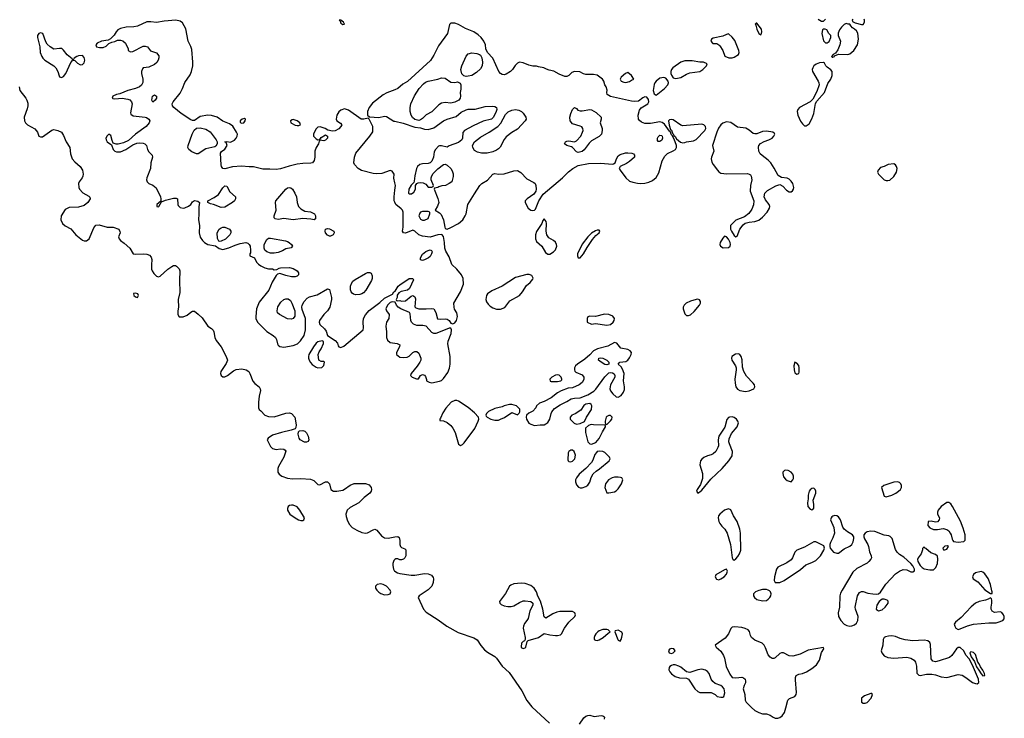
# Model space of a CAD drawing. Header units: inches. Extents: x 2221774 to 2440637, y 201306 to 357559.
# Tile 38 of 245: x 2286050 to 2296414, y 222639 to 229996. Entities that reach past the tile are written whole.
import ezdxf

# ---------------------------------------------------------------- set-up
doc = ezdxf.new("R2010")
doc.units = ezdxf.units.IN
doc.header["$MEASUREMENT"] = 0
doc.layers.add('C2282', color=7, linetype='Continuous')
doc.layers.add('C2292', color=7, linetype='Continuous')

msp = doc.modelspace()

# ---------------------------------------------------------------- linework, layer by layer
at = {"layer": 'C2282', "color": 5}
for points, elevation in [([(2290000, 228278), (2289989, 228329), (2289992, 228370), (2289970, 228402), (2289950, 228409), (2289862, 228378), (2289810, 228374), (2289770, 228378), (2289648, 228408), (2289612, 228430), (2289573, 228470), (2289567, 228490), (2289575, 228550), (2289590, 228590), (2289737, 228770), (2289766, 228814), (2289769, 228831), (2289766, 228870), (2289730, 228948), (2289718, 228958), (2289671, 228949), (2289646, 228950), (2289510, 229044), (2289470, 229058), (2289430, 229043), (2289410, 229025), (2289388, 228990), (2289383, 228950), (2289390, 228932), (2289426, 228906), (2289442, 228890), (2289431, 228870), (2289410, 228846), (2289370, 228824), (2289343, 228823), (2289294, 228834), (2289266, 228850), (2289213, 228867), (2289190, 228866), (2289170, 228846), (2289158, 228822), (2289142, 228790), (2289142, 228770), (2289170, 228742), (2289190, 228732), (2289210, 228734), (2289223, 228757), (2289270, 228782), (2289291, 228771), (2289291, 228750), (2289270, 228726), (2289250, 228722), (2289210, 228726), (2289202, 228718), (2289196, 228690), (2289171, 228650), (2289156, 228610), (2289158, 228550), (2289150, 228515), (2289131, 228490), (2289116, 228484), (2289030, 228482), (2288970, 228473), (2288885, 228455), (2288795, 228425), (2288750, 228417), (2288682, 228422), (2288610, 228421), (2288510, 228447), (2288467, 228447), (2288385, 228455), (2288290, 228446), (2288210, 228427), (2288190, 228430), (2288174, 228450), (2288170, 228468), (2288164, 228590), (2288173, 228607), (2288210, 228631), (2288235, 228670), (2288222, 228702), (2288208, 228710), (2288230, 228714), (2288270, 228705), (2288310, 228727), (2288329, 228750), (2288338, 228770), (2288341, 228790), (2288333, 228813), (2288294, 228874), (2288260, 228900), (2288189, 228929), (2288130, 228970), (2288070, 228988), (2288030, 228990), (2287950, 228976), (2287890, 228935), (2287870, 228934), (2287850, 228941), (2287750, 229010), (2287672, 229070), (2287657, 229090), (2287656, 229110), (2287665, 229130), (2287738, 229222), (2287764, 229270), (2287790, 229333), (2287845, 229415), (2287860, 229450), (2287874, 229510), (2287874, 229550), (2287862, 229682), (2287853, 229713), (2287823, 229770), (2287800, 229900), (2287762, 229962), (2287740, 229980), (2287692, 229992), (2287570, 229982), (2287490, 229965), (2287430, 229975), (2287390, 229972), (2287290, 229927), (2287250, 229920), (2287170, 229918), (2287110, 229903), (2287084, 229890), (2287066, 229870), (2287046, 229834), (2287005, 229795), (2286980, 229780), (2286910, 229769), (2286867, 229750), (2286851, 229730), (2286858, 229710), (2286890, 229702), (2286930, 229704), (2286962, 229718), (2286990, 229745), (2287020, 229760), (2287050, 229765), (2287081, 229779), (2287110, 229781), (2287134, 229774), (2287163, 229750), (2287192, 229688), (2287192, 229672), (2287218, 229658), (2287240, 229660), (2287350, 229717), (2287370, 229717), (2287396, 229710), (2287428, 229668), (2287490, 229647), (2287515, 229615), (2287514, 229594), (2287506, 229570), (2287493, 229547), (2287470, 229524), (2287410, 229496), (2287354, 229490), (2287351, 229489), (2287342, 229478), (2287331, 229450), (2287331, 229430), (2287346, 229370), (2287345, 229335), (2287333, 229307), (2287311, 229290), (2287270, 229270), (2287189, 229251), (2287103, 229217), (2287070, 229209), (2287032, 229190), (2287025, 229170), (2287030, 229165), (2287050, 229161), (2287130, 229168), (2287190, 229159), (2287210, 229151), (2287227, 229130), (2287233, 229110), (2287215, 229015), (2287220, 229000), (2287245, 228985), (2287370, 228971), (2287385, 228965), (2287411, 228950), (2287419, 228930), (2287413, 228910), (2287382, 228870), (2287268, 228792), (2287197, 228723), (2287142, 228698), (2287086, 228686), (2287066, 228686), (2287035, 228695), (2287023, 228723), (2287010, 228778), (2286990, 228789), (2286970, 228774), (2286956, 228750), (2286959, 228730), (2286970, 228711), (2287017, 228677), (2287035, 228630), (2287050, 228611), (2287070, 228603), (2287110, 228606), (2287169, 228630), (2287240, 228680), (2287283, 228697), (2287310, 228700), (2287350, 228696), (2287368, 228688), (2287386, 228670), (2287395, 228630), (2287410, 228606), (2287445, 228570), (2287447, 228550), (2287431, 228490), (2287428, 228430), (2287387, 228330), (2287386, 228310), (2287391, 228290), (2287411, 228271), (2287450, 228253), (2287485, 228225), (2287531, 228130), (2287536, 228110), (2287534, 228086), (2287492, 228050), (2287494, 228030), (2287510, 228026), (2287515, 228030), (2287542, 228078), (2287585, 228095), (2287670, 228115), (2287696, 228116), (2287711, 228111), (2287714, 228050), (2287719, 228039), (2287740, 228020), (2287770, 228011), (2287790, 228014), (2287827, 228033), (2287850, 228050), (2287870, 228078), (2287890, 228091), (2287925, 228085), (2287942, 228070), (2287935, 228025), (2287937, 227950), (2287932, 227890), (2287944, 227830), (2287939, 227750), (2287950, 227707), (2287973, 227670), (2287994, 227650), (2288030, 227630), (2288110, 227616), (2288150, 227586), (2288190, 227577), (2288250, 227593), (2288317, 227623), (2288370, 227640), (2288432, 227650), (2288450, 227644), (2288467, 227630), (2288475, 227610), (2288481, 227570), (2288478, 227542), (2288472, 227530), (2288474, 227510), (2288522, 227490), (2288544, 227444), (2288563, 227423), (2288590, 227403), (2288630, 227383), (2288670, 227371), (2288711, 227371), (2288730, 227362), (2288756, 227364), (2288780, 227380), (2288796, 227384), (2288890, 227386), (2288930, 227375), (2288971, 227350), (2288985, 227330), (2288985, 227310), (2288970, 227295), (2288951, 227289), (2288910, 227289), (2288850, 227301), (2288790, 227322), (2288765, 227315), (2288750, 227302), (2288707, 227233), (2288672, 227148), (2288570, 227021), (2288542, 226950), (2288534, 226870), (2288536, 226850), (2288552, 226812), (2288650, 226711), (2288719, 226670), (2288742, 226650), (2288753, 226630), (2288764, 226584), (2288771, 226570), (2288790, 226554), (2288830, 226549), (2288930, 226566), (2288976, 226584), (2289007, 226613), (2289044, 226670), (2289058, 226730), (2289057, 226850), (2289024, 226944), (2289021, 226970), (2289025, 226990), (2289046, 227030), (2289077, 227063), (2289102, 227078), (2289181, 227099), (2289290, 227162), (2289310, 227154), (2289331, 227070), (2289331, 227050), (2289313, 226970), (2289290, 226929), (2289251, 226890), (2289205, 226830), (2289201, 226810), (2289210, 226785), (2289259, 226739), (2289276, 226716), (2289291, 226671), (2289370, 226619), (2289394, 226590), (2289402, 226562), (2289410, 226552), (2289430, 226545), (2289461, 226559), (2289664, 226730), (2289670, 226750), (2289665, 226810), (2289669, 226850), (2289690, 226888), (2289730, 226934), (2289842, 227018), (2289890, 227063), (2289975, 227105), (2289989, 227130), (2290000, 227137)], 40), ([(2286043, 229290), (2286051, 229250), (2286113, 229170), (2286125, 229150), (2286137, 229117), (2286137, 229090), (2286130, 229058), (2286098, 228970), (2286099, 228930), (2286110, 228910), (2286131, 228890), (2286210, 228848), (2286237, 228810), (2286250, 228771), (2286270, 228762), (2286290, 228764), (2286390, 228833), (2286410, 228839), (2286451, 228831), (2286490, 228811), (2286510, 228778), (2286538, 228710), (2286577, 228650), (2286585, 228585), (2286602, 228530), (2286630, 228498), (2286688, 228450), (2286710, 228410), (2286718, 228370), (2286716, 228350), (2286707, 228330), (2286675, 228290), (2286668, 228272), (2286671, 228230), (2286679, 228210), (2286713, 228173), (2286779, 228139), (2286787, 228127), (2286791, 228110), (2286767, 228070), (2286730, 228041), (2286670, 228022), (2286570, 228018), (2286530, 227996), (2286486, 227930), (2286484, 227890), (2286501, 227850), (2286530, 227827), (2286590, 227795), (2286641, 227730), (2286710, 227676), (2286730, 227668), (2286752, 227668), (2286783, 227690), (2286830, 227805), (2286850, 227831), (2286885, 227835), (2286970, 227813), (2287033, 227813), (2287092, 227790), (2287105, 227765), (2287106, 227750), (2287091, 227710), (2287096, 227690), (2287111, 227670), (2287150, 227643), (2287211, 227590), (2287245, 227530), (2287270, 227526), (2287348, 227532), (2287387, 227527), (2287415, 227515), (2287435, 227495), (2287441, 227470), (2287436, 227416), (2287437, 227370), (2287443, 227350), (2287462, 227322), (2287490, 227296), (2287510, 227290), (2287530, 227295), (2287610, 227368), (2287650, 227397), (2287670, 227407), (2287690, 227406), (2287700, 227400), (2287730, 227371), (2287737, 227350), (2287732, 227250), (2287737, 227123), (2287719, 227050), (2287723, 226970), (2287714, 226930), (2287713, 226890), (2287730, 226868), (2287770, 226866), (2287814, 226886), (2287850, 226916), (2287870, 226926), (2287890, 226925), (2287930, 226896), (2287970, 226856), (2288029, 226769), (2288070, 226743), (2288086, 226726), (2288093, 226710), (2288104, 226650), (2288118, 226618), (2288172, 226550), (2288223, 226450), (2288236, 226410), (2288224, 226376), (2288168, 226290), (2288165, 226270), (2288171, 226250), (2288190, 226234), (2288210, 226234), (2288239, 226250), (2288301, 226299), (2288328, 226312), (2288390, 226319), (2288435, 226310), (2288461, 226290), (2288472, 226272), (2288504, 226190), (2288526, 226166), (2288571, 226130), (2288582, 226110), (2288585, 226090), (2288570, 226030), (2288563, 225970), (2288563, 225910), (2288571, 225891), (2288590, 225876), (2288630, 225831), (2288670, 225816), (2288730, 225814), (2288850, 225853), (2288890, 225856), (2288910, 225850), (2288947, 225810), (2288959, 225730), (2288957, 225703), (2288951, 225689), (2288906, 225674), (2288805, 225650), (2288710, 225620), (2288666, 225590), (2288655, 225570), (2288690, 225501), (2288710, 225481), (2288750, 225471), (2288797, 225477), (2288830, 225474), (2288844, 225464), (2288850, 225452), (2288829, 225390), (2288774, 225290), (2288767, 225270), (2288768, 225230), (2288782, 225210), (2288810, 225189), (2288870, 225168), (2288922, 225162), (2289010, 225164), (2289110, 225158), (2289145, 225145), (2289190, 225101), (2289210, 225099), (2289270, 225131), (2289290, 225131), (2289310, 225110), (2289325, 225050), (2289352, 225032), (2289390, 225030), (2289450, 225043), (2289470, 225052), (2289530, 225093), (2289570, 225112), (2289690, 225112), (2289730, 225097), (2289751, 225070), (2289753, 225050), (2289748, 225030), (2289735, 225010), (2289676, 224964), (2289619, 224910), (2289530, 224860), (2289496, 224830), (2289484, 224790), (2289486, 224766), (2289500, 224720), (2289521, 224681), (2289550, 224650), (2289599, 224619), (2289650, 224596), (2289690, 224590), (2289710, 224592), (2289770, 224625), (2289790, 224631), (2289810, 224622), (2289860, 224560), (2289890, 224541), (2289930, 224537), (2290000, 224549)], 20), ([(2290000, 229259), (2289915, 229225), (2289876, 229204), (2289762, 229118), (2289727, 229070), (2289711, 229030), (2289712, 228992), (2289732, 228972), (2289830, 228967), (2289890, 228979), (2289910, 228976), (2289990, 228928), (2290000, 228926)], 40), ([(2290000, 228074), (2289993, 228090), (2289992, 228132), (2290000, 228200)], 40), ([(2290000, 227022), (2289970, 227026), (2289950, 227018), (2289922, 226990), (2289905, 226950), (2289912, 226930), (2289938, 226890), (2289936, 226850), (2289911, 226810), (2289904, 226770), (2289911, 226710), (2289911, 226650), (2289920, 226620), (2289950, 226597), (2290000, 226589)], 40), ([(2290000, 224310), (2289990, 224302), (2289979, 224270), (2289979, 224250), (2289986, 224210), (2289997, 224190), (2290000, 224188)], 20)]:
    msp.add_lwpolyline(points, dxfattribs=dict(at, elevation=elevation))
for points, elevation in [([(2289430, 229992), (2289414, 229990), (2289424, 229984), (2289430, 229958), (2289450, 229944), (2289468, 229950), (2289457, 229970)], 40), ([(2286270, 229857), (2286252, 229850), (2286236, 229830), (2286236, 229810), (2286261, 229710), (2286266, 229650), (2286282, 229610), (2286293, 229590), (2286313, 229570), (2286409, 229509), (2286430, 229490), (2286453, 229450), (2286464, 229404), (2286470, 229396), (2286490, 229387), (2286510, 229397), (2286537, 229430), (2286590, 229545), (2286609, 229570), (2286603, 229583), (2286550, 229627), (2286510, 229676), (2286492, 229692), (2286470, 229694), (2286410, 229687), (2286370, 229710), (2286340, 229740), (2286324, 229764), (2286292, 229852)], 40), ([(2286710, 229619), (2286670, 229617), (2286651, 229610), (2286622, 229590), (2286614, 229570), (2286630, 229566), (2286659, 229539), (2286683, 229523), (2286690, 229521), (2286710, 229525), (2286730, 229541), (2286736, 229570), (2286730, 229599)], 40), ([(2287450, 229129), (2287442, 229150), (2287449, 229190), (2287470, 229205), (2287490, 229192), (2287491, 229170), (2287476, 229150)], 40), ([(2288416, 228956), (2288392, 228950), (2288371, 228930), (2288372, 228912), (2288390, 228907), (2288410, 228911), (2288424, 228930), (2288428, 228950)], 40), ([(2287910, 228585), (2287863, 228603), (2287829, 228629), (2287820, 228650), (2287822, 228670), (2287864, 228790), (2287886, 228834), (2287910, 228853), (2287950, 228856), (2288010, 228844), (2288054, 228814), (2288119, 228730), (2288127, 228710), (2288127, 228690), (2288114, 228666), (2288103, 228657), (2288010, 228635), (2287930, 228585)], 40), ([(2288930, 228944), (2288918, 228942), (2288902, 228930), (2288905, 228910), (2288910, 228906), (2288950, 228887), (2288970, 228881), (2288990, 228882), (2289006, 228890), (2288998, 228910), (2288972, 228932)], 40), ([(2288170, 228020), (2288090, 228049), (2288057, 228057), (2288029, 228070), (2288029, 228090), (2288097, 228123), (2288143, 228157), (2288190, 228227), (2288210, 228247), (2288230, 228243), (2288263, 228183), (2288322, 228130), (2288322, 228110), (2288311, 228090), (2288290, 228070), (2288210, 228022)], 40), ([(2289150, 227889), (2289116, 227896), (2289030, 227901), (2288930, 227890), (2288830, 227902), (2288770, 227893), (2288738, 227898), (2288729, 227910), (2288729, 227929), (2288750, 227990), (2288742, 228070), (2288747, 228090), (2288850, 228213), (2288870, 228227), (2288890, 228230), (2288904, 228224), (2288921, 228210), (2288946, 228170), (2288962, 228130), (2288971, 228070), (2288985, 228030), (2289010, 228006), (2289050, 227981), (2289110, 227971), (2289152, 227950), (2289165, 227930), (2289165, 227910), (2289162, 227898)], 40), ([(2288150, 227662), (2288145, 227665), (2288132, 227692), (2288130, 227750), (2288148, 227790), (2288170, 227806), (2288190, 227810), (2288210, 227810), (2288258, 227790), (2288271, 227770), (2288271, 227750), (2288261, 227730), (2288215, 227685), (2288170, 227665)], 40), ([(2289310, 227716), (2289290, 227727), (2289269, 227751), (2289264, 227770), (2289269, 227791), (2289290, 227797), (2289310, 227794), (2289358, 227770), (2289361, 227750), (2289350, 227729), (2289323, 227717)], 40), ([(2288730, 227536), (2288690, 227538), (2288653, 227553), (2288630, 227570), (2288622, 227590), (2288624, 227630), (2288650, 227681), (2288670, 227694), (2288690, 227697), (2288848, 227668), (2288870, 227661), (2288886, 227650), (2288911, 227630), (2288922, 227610), (2288906, 227594), (2288850, 227583), (2288817, 227563), (2288770, 227545)], 40), ([(2289590, 227099), (2289565, 227105), (2289550, 227116), (2289538, 227130), (2289531, 227150), (2289533, 227190), (2289541, 227219), (2289557, 227243), (2289580, 227260), (2289690, 227325), (2289710, 227334), (2289735, 227335), (2289750, 227327), (2289759, 227299), (2289760, 227270), (2289753, 227250), (2289692, 227148), (2289670, 227121), (2289650, 227108), (2289630, 227102)], 40), ([(2287270, 227117), (2287248, 227112), (2287252, 227090), (2287270, 227078), (2287290, 227072), (2287302, 227090), (2287294, 227110)], 20), ([(2288910, 226841), (2288870, 226846), (2288785, 226890), (2288765, 226910), (2288760, 226930), (2288768, 226972), (2288798, 227022), (2288830, 227050), (2288850, 227058), (2288876, 227056), (2288899, 227039), (2288916, 227010), (2288947, 226930), (2288945, 226875), (2288930, 226849)], 40), ([(2289235, 226615), (2289190, 226604), (2289170, 226589), (2289141, 226550), (2289095, 226470), (2289091, 226450), (2289091, 226430), (2289097, 226410), (2289110, 226386), (2289130, 226366), (2289170, 226338), (2289190, 226331), (2289230, 226332), (2289250, 226354), (2289258, 226390), (2289250, 226395), (2289222, 226398), (2289198, 226410), (2289193, 226470), (2289201, 226499), (2289224, 226530), (2289247, 226587), (2289247, 226607)], 40), ([(2289070, 225547), (2289048, 225548), (2289003, 225570), (2288992, 225590), (2288983, 225630), (2288985, 225655), (2288994, 225666), (2289030, 225671), (2289050, 225664), (2289070, 225647), (2289088, 225610), (2289093, 225570), (2289085, 225555)], 20), ([(2288910, 224885), (2288890, 224881), (2288875, 224870), (2288868, 224850), (2288870, 224830), (2288895, 224790), (2288949, 224749), (2288986, 224730), (2289010, 224723), (2289030, 224724), (2289042, 224730), (2289049, 224750), (2289000, 224830), (2288970, 224865), (2288930, 224883)], 20), ([(2289850, 224054), (2289813, 224047), (2289795, 224030), (2289796, 224010), (2289808, 223990), (2289830, 223966), (2289850, 223953), (2289890, 223940), (2289930, 223942), (2289949, 223950), (2289956, 223970), (2289949, 223990), (2289910, 224032), (2289875, 224050)], 20)]:
    msp.add_lwpolyline(points, close=True, dxfattribs=dict(at, elevation=elevation))
at = {"layer": 'C2292', "color": 5}
for points, elevation in [([(2294454, 230000), (2294490, 229982), (2294510, 229982), (2294530, 229998), (2294531, 230000)], 40), ([(2294819, 230000), (2294814, 229990), (2294818, 229978), (2294844, 229964), (2294910, 229945), (2294930, 229946), (2294941, 229970), (2294943, 229990), (2294940, 230000)], 40), ([(2290000, 228926), (2290087, 228907), (2290210, 228864), (2290270, 228856), (2290310, 228843), (2290350, 228841), (2290410, 228859), (2290510, 228931), (2290550, 228948), (2290643, 228977), (2290698, 229022), (2290750, 229048), (2290770, 229053), (2290845, 229055), (2290950, 229081), (2291030, 229085), (2291050, 229082), (2291070, 229072), (2291071, 229050), (2291066, 229030), (2291036, 228970), (2291018, 228950), (2290930, 228929), (2290822, 228878), (2290732, 228828), (2290713, 228807), (2290711, 228750), (2290705, 228730), (2290670, 228702), (2290570, 228669), (2290550, 228655), (2290490, 228669), (2290470, 228669), (2290457, 228663), (2290426, 228630), (2290414, 228606), (2290405, 228550), (2290390, 228505), (2290370, 228490), (2290350, 228481), (2290290, 228478), (2290262, 228470), (2290238, 228450), (2290226, 228430), (2290208, 228352), (2290203, 228297), (2290198, 228282), (2290170, 228255), (2290146, 228210), (2290142, 228170), (2290150, 228162), (2290176, 228164), (2290200, 228180), (2290215, 228210), (2290218, 228250), (2290229, 228271), (2290243, 228277), (2290270, 228281), (2290298, 228278), (2290325, 228265), (2290350, 228234), (2290390, 228234), (2290402, 228238), (2290406, 228250), (2290382, 228310), (2290381, 228330), (2290387, 228353), (2290402, 228378), (2290450, 228426), (2290510, 228471), (2290530, 228476), (2290550, 228465), (2290588, 228428), (2290604, 228404), (2290614, 228374), (2290614, 228346), (2290598, 228290), (2290571, 228270), (2290531, 228250), (2290494, 228246), (2290463, 228237), (2290450, 228228), (2290433, 228227), (2290418, 228222), (2290414, 228210), (2290453, 228113), (2290462, 228070), (2290448, 228032), (2290422, 227990), (2290470, 227963), (2290486, 227946), (2290510, 227890), (2290524, 227810), (2290530, 227798), (2290550, 227791), (2290590, 227808), (2290670, 227849), (2290715, 227890), (2290740, 227930), (2290748, 227950), (2290766, 228050), (2290836, 228164), (2290894, 228250), (2290915, 228270), (2290975, 228305), (2291030, 228371), (2291050, 228375), (2291090, 228370), (2291150, 228372), (2291250, 228405), (2291290, 228408), (2291326, 228386), (2291390, 228322), (2291463, 228283), (2291475, 228270), (2291484, 228250), (2291488, 228212), (2291484, 228190), (2291462, 228158), (2291391, 228110), (2291371, 228089), (2291371, 228070), (2291404, 228010), (2291430, 227991), (2291453, 227987), (2291470, 227991), (2291479, 228001), (2291513, 228087), (2291561, 228159), (2291765, 228330), (2291827, 228393), (2291872, 228428), (2291930, 228459), (2292039, 228481), (2292167, 228487), (2292286, 228474), (2292302, 228478), (2292319, 228490), (2292332, 228530), (2292350, 228563), (2292370, 228576), (2292427, 228593), (2292450, 228595), (2292492, 228590), (2292510, 228583), (2292523, 228570), (2292521, 228550), (2292470, 228503), (2292438, 228482), (2292371, 228450), (2292363, 228437), (2292361, 228430), (2292371, 228410), (2292431, 228330), (2292470, 228297), (2292504, 228284), (2292554, 228274), (2292590, 228272), (2292630, 228276), (2292674, 228286), (2292710, 228302), (2292750, 228336), (2292778, 228382), (2292813, 228510), (2292841, 228559), (2292870, 228587), (2292930, 228614), (2292954, 228630), (2292962, 228650), (2292962, 228670), (2292938, 228738), (2292917, 228777), (2292910, 228783), (2292897, 228817), (2292890, 228821), (2292836, 228896), (2292814, 228914), (2292790, 228919), (2292690, 228904), (2292630, 228904), (2292596, 228916), (2292574, 228934), (2292565, 228950), (2292560, 228990), (2292575, 229045), (2292591, 229069), (2292661, 229110), (2292674, 229130), (2292670, 229154), (2292650, 229181), (2292630, 229183), (2292610, 229175), (2292562, 229138), (2292526, 229134), (2292490, 229137), (2292270, 229187), (2292235, 229210), (2292229, 229230), (2292235, 229255), (2292222, 229290), (2292209, 229309), (2292199, 229350), (2292184, 229370), (2292130, 229413), (2292090, 229419), (2292010, 229419), (2291986, 229426), (2291946, 229446), (2291891, 229449), (2291861, 229439), (2291830, 229408), (2291810, 229398), (2291790, 229398), (2291730, 229422), (2291673, 229453), (2291623, 229463), (2291594, 229474), (2291566, 229490), (2291510, 229498), (2291490, 229508), (2291450, 229508), (2291410, 229518), (2291350, 229542), (2291310, 229548), (2291290, 229538), (2291265, 229515), (2291238, 229470), (2291216, 229450), (2291170, 229422), (2291150, 229415), (2291130, 229418), (2291110, 229429), (2291095, 229450), (2291032, 229592), (2290975, 229650), (2290958, 229690), (2290954, 229730), (2290936, 229770), (2290907, 229810), (2290877, 229837), (2290830, 229868), (2290744, 229904), (2290670, 229945), (2290630, 229958), (2290590, 229959), (2290575, 229945), (2290552, 229850), (2290460, 229720), (2290410, 229623), (2290375, 229565), (2290133, 229347), (2290084, 229316), (2290030, 229272), (2290000, 229259)], 40), ([(2290000, 228200), (2290006, 228250), (2290000, 228278)], 40), ([(2290000, 227137), (2290002, 227138), (2290035, 227190), (2290050, 227205), (2290150, 227271), (2290190, 227272), (2290196, 227256), (2290153, 227167), (2290131, 227149), (2290066, 227134), (2290040, 227120), (2290024, 227096), (2290022, 227070), (2290014, 227050), (2290018, 227038), (2290030, 227034), (2290050, 227038), (2290070, 227031), (2290110, 227036), (2290170, 227086), (2290190, 227091), (2290210, 227078), (2290218, 227058), (2290211, 226971), (2290221, 226961), (2290251, 226951), (2290329, 226951), (2290390, 226956), (2290410, 226951), (2290430, 226912), (2290447, 226847), (2290482, 226842), (2290530, 226845), (2290550, 226841), (2290571, 226830), (2290590, 226802), (2290610, 226792), (2290630, 226805), (2290649, 226830), (2290658, 226870), (2290650, 226909), (2290628, 226948), (2290622, 226970), (2290621, 227010), (2290690, 227130), (2290721, 227210), (2290718, 227270), (2290701, 227310), (2290650, 227370), (2290599, 227419), (2290570, 227499), (2290537, 227557), (2290524, 227590), (2290523, 227650), (2290512, 227712), (2290493, 227733), (2290450, 227729), (2290370, 227707), (2290290, 227715), (2290250, 227730), (2290210, 227769), (2290190, 227779), (2290110, 227749), (2290089, 227750), (2290081, 227770), (2290087, 227810), (2290087, 227970), (2290079, 227990), (2290066, 228006), (2290010, 228049), (2290000, 228074)], 40), ([(2290000, 226589), (2290025, 226585), (2290051, 226571), (2290047, 226550), (2290016, 226490), (2290018, 226470), (2290050, 226444), (2290090, 226438), (2290130, 226443), (2290150, 226454), (2290190, 226491), (2290210, 226503), (2290230, 226501), (2290250, 226483), (2290273, 226430), (2290271, 226410), (2290263, 226390), (2290233, 226347), (2290171, 226270), (2290162, 226250), (2290182, 226230), (2290227, 226213), (2290247, 226213), (2290268, 226250), (2290290, 226258), (2290310, 226251), (2290320, 226240), (2290332, 226208), (2290332, 226192), (2290359, 226179), (2290390, 226171), (2290470, 226188), (2290490, 226197), (2290510, 226217), (2290558, 226282), (2290574, 226326), (2290580, 226370), (2290580, 226450), (2290557, 226583), (2290561, 226610), (2290592, 226690), (2290597, 226730), (2290590, 226748), (2290570, 226749), (2290530, 226730), (2290430, 226693), (2290410, 226693), (2290390, 226703), (2290327, 226767), (2290295, 226775), (2290230, 226776), (2290194, 226790), (2290176, 226810), (2290169, 226829), (2290160, 226900), (2290154, 226914), (2290062, 226950), (2290035, 226970), (2290018, 226990), (2290002, 227022), (2290000, 227022)], 40), ([(2290000, 224549), (2290030, 224554), (2290044, 224544), (2290053, 224513), (2290051, 224471), (2290058, 224450), (2290070, 224438), (2290103, 224423), (2290113, 224413), (2290113, 224350), (2290104, 224330), (2290090, 224316), (2290070, 224309), (2290050, 224309), (2290030, 224317), (2290010, 224317), (2290000, 224310)], 20), ([(2290000, 224188), (2290026, 224170), (2290050, 224163), (2290170, 224148), (2290210, 224146), (2290310, 224163), (2290350, 224160), (2290385, 224145), (2290403, 224123), (2290407, 224107), (2290404, 224070), (2290387, 224030), (2290348, 223992), (2290256, 223930), (2290243, 223910), (2290302, 223790), (2290330, 223756), (2290455, 223675), (2290546, 223610), (2290664, 223544), (2290830, 223485), (2290865, 223465), (2290905, 223405), (2290942, 223362), (2290974, 223334), (2291050, 223290), (2291070, 223273), (2291130, 223190), (2291202, 223122), (2291335, 222930), (2291387, 222827), (2291440, 222760), (2291628, 222588)], 20), ([(2291944, 222576), (2291990, 222643), (2292010, 222660), (2292030, 222670), (2292053, 222673), (2292098, 222658), (2292170, 222668), (2292190, 222665), (2292199, 222659), (2292205, 222650), (2292204, 222630)], 20)]:
    msp.add_lwpolyline(points, dxfattribs=dict(at, elevation=elevation))
at = {"layer": 'C2292', "color": 5, "elevation": 40}
for points in [[(2293810, 229959), (2293802, 229958), (2293792, 229950), (2293799, 229939), (2293810, 229896), (2293830, 229851), (2293850, 229836), (2293858, 229850), (2293861, 229870), (2293857, 229897)], [(2294530, 229898), (2294510, 229898), (2294502, 229890), (2294492, 229850), (2294510, 229774), (2294532, 229752), (2294550, 229751), (2294570, 229766), (2294589, 229810), (2294588, 229830), (2294568, 229850), (2294546, 229890)], [(2294750, 229955), (2294730, 229944), (2294702, 229918), (2294679, 229890), (2294666, 229854), (2294666, 229830), (2294691, 229770), (2294683, 229730), (2294661, 229679), (2294638, 229642), (2294614, 229630), (2294594, 229610), (2294602, 229602), (2294610, 229602), (2294626, 229610), (2294626, 229614), (2294668, 229632), (2294768, 229628), (2294790, 229635), (2294830, 229673), (2294868, 229730), (2294878, 229790), (2294873, 229853), (2294858, 229878), (2294838, 229898), (2294818, 229910), (2294798, 229930), (2294788, 229948), (2294772, 229948)], [(2293510, 229846), (2293490, 229841), (2293450, 229821), (2293350, 229802), (2293332, 229790), (2293325, 229770), (2293346, 229746), (2293390, 229745), (2293410, 229732), (2293420, 229720), (2293450, 229672), (2293471, 229611), (2293514, 229594), (2293550, 229596), (2293570, 229603), (2293616, 229630), (2293623, 229650), (2293621, 229670), (2293576, 229776), (2293550, 229812)], [(2290750, 229399), (2290726, 229406), (2290705, 229425), (2290693, 229470), (2290703, 229510), (2290750, 229611), (2290770, 229635), (2290810, 229648), (2290861, 229641), (2290891, 229631), (2290901, 229621), (2290916, 229596), (2290920, 229550), (2290917, 229510), (2290900, 229480), (2290860, 229440), (2290810, 229410), (2290770, 229400)], [(2293130, 229564), (2293050, 229564), (2293010, 229549), (2292925, 229490), (2292911, 229470), (2292905, 229450), (2292905, 229430), (2292911, 229411), (2292930, 229385), (2292956, 229376), (2293010, 229388), (2293070, 229423), (2293104, 229436), (2293210, 229451), (2293242, 229470), (2293278, 229510), (2293286, 229530), (2293248, 229548), (2293210, 229549)], [(2294510, 229544), (2294470, 229541), (2294433, 229527), (2294410, 229510), (2294399, 229490), (2294393, 229470), (2294394, 229450), (2294455, 229350), (2294463, 229330), (2294464, 229310), (2294440, 229240), (2294400, 229160), (2294371, 229130), (2294259, 229070), (2294240, 229050), (2294233, 229030), (2294241, 228990), (2294270, 228928), (2294290, 228898), (2294310, 228880), (2294330, 228878), (2294360, 228900), (2294390, 228951), (2294410, 229010), (2294427, 229113), (2294441, 229139), (2294521, 229230), (2294557, 229323), (2294587, 229370), (2294603, 229410), (2294601, 229450), (2294590, 229469), (2294550, 229495), (2294535, 229510), (2294520, 229540)], [(2290630, 229336), (2290660, 229340), (2290686, 229326), (2290695, 229310), (2290694, 229266), (2290686, 229230), (2290691, 229190), (2290685, 229170), (2290671, 229150), (2290631, 229129), (2290590, 229118), (2290530, 229124), (2290490, 229116), (2290462, 229098), (2290390, 229026), (2290330, 228993), (2290290, 228954), (2290270, 228942), (2290250, 228935), (2290210, 228944), (2290186, 228966), (2290170, 228990), (2290161, 229030), (2290160, 229070), (2290168, 229110), (2290207, 229193), (2290254, 229270), (2290299, 229321), (2290322, 229338), (2290350, 229350), (2290450, 229371), (2290490, 229385), (2290530, 229381), (2290590, 229339)], [(2292450, 229440), (2292427, 229430), (2292382, 229390), (2292372, 229370), (2292382, 229350), (2292410, 229338), (2292430, 229336), (2292470, 229347), (2292490, 229361), (2292515, 229370), (2292489, 229410)], [(2292830, 229389), (2292790, 229379), (2292751, 229350), (2292736, 229330), (2292728, 229312), (2292719, 229250), (2292730, 229215), (2292750, 229202), (2292836, 229270), (2292873, 229310), (2292879, 229330), (2292875, 229350), (2292850, 229382)], [(2291970, 229036), (2292050, 229050), (2292070, 229046), (2292118, 229018), (2292171, 228970), (2292171, 228950), (2292161, 228910), (2292183, 228850), (2292183, 228830), (2292173, 228790), (2292150, 228767), (2292070, 228721), (2292045, 228695), (2291993, 228627), (2291970, 228607), (2291930, 228598), (2291910, 228605), (2291869, 228649), (2291857, 228657), (2291808, 228670), (2291785, 228690), (2291795, 228710), (2291810, 228717), (2291830, 228719), (2291889, 228711), (2291910, 228719), (2291958, 228770), (2291976, 228810), (2291981, 228830), (2291979, 228850), (2291967, 228867), (2291950, 228875), (2291870, 228898), (2291845, 228930), (2291840, 228970), (2291850, 229010), (2291870, 229051), (2291890, 229072), (2291910, 229062), (2291925, 229045), (2291950, 229037)], [(2290970, 228589), (2290910, 228589), (2290870, 228600), (2290839, 228619), (2290819, 228650), (2290818, 228670), (2290837, 228710), (2290900, 228760), (2290993, 228810), (2291082, 228870), (2291115, 228905), (2291163, 228997), (2291193, 229027), (2291230, 229044), (2291270, 229050), (2291303, 229043), (2291331, 229030), (2291351, 229011), (2291378, 228970), (2291382, 228950), (2291372, 228930), (2291290, 228845), (2291231, 228809), (2291170, 228761), (2291150, 228734), (2291107, 228653), (2291090, 228636), (2291070, 228621), (2291030, 228604)], [(2292910, 228944), (2292890, 228940), (2292880, 228930), (2292885, 228885), (2292901, 228841), (2292910, 228833), (2292921, 228801), (2292930, 228795), (2292937, 228777), (2292950, 228765), (2292963, 228743), (2293007, 228707), (2293030, 228700), (2293050, 228704), (2293070, 228710), (2293141, 228719), (2293170, 228733), (2293261, 228830), (2293272, 228850), (2293269, 228870), (2293250, 228889), (2293230, 228895), (2293030, 228880), (2293010, 228885), (2292930, 228940)], [(2293490, 228922), (2293452, 228908), (2293430, 228890), (2293407, 228853), (2293389, 228811), (2293342, 228670), (2293358, 228610), (2293333, 228547), (2293330, 228530), (2293337, 228497), (2293350, 228470), (2293395, 228410), (2293410, 228393), (2293430, 228380), (2293492, 228372), (2293710, 228377), (2293730, 228370), (2293741, 228361), (2293750, 228350), (2293755, 228310), (2293742, 228250), (2293740, 228190), (2293778, 228090), (2293775, 228045), (2293758, 228002), (2293726, 227954), (2293679, 227921), (2293590, 227886), (2293533, 227830), (2293532, 227790), (2293541, 227770), (2293570, 227724), (2293590, 227708), (2293603, 227717), (2293631, 227789), (2293665, 227835), (2293687, 227853), (2293730, 227865), (2293790, 227870), (2293830, 227886), (2293870, 227917), (2293918, 227970), (2293942, 228010), (2293946, 228030), (2293940, 228050), (2293899, 228099), (2293887, 228130), (2293895, 228170), (2293921, 228199), (2294010, 228248), (2294050, 228261), (2294084, 228244), (2294120, 228200), (2294150, 228183), (2294170, 228184), (2294186, 228194), (2294196, 228210), (2294200, 228230), (2294187, 228270), (2294170, 228296), (2294150, 228315), (2294130, 228327), (2294070, 228334), (2294034, 228354), (2293993, 228433), (2293956, 228490), (2293930, 228518), (2293865, 228565), (2293845, 228585), (2293830, 228610), (2293827, 228653), (2293831, 228670), (2293847, 228693), (2293885, 228715), (2293934, 228730), (2293969, 228750), (2293989, 228770), (2293999, 228790), (2293997, 228797), (2293978, 228810), (2293910, 228822), (2293870, 228818), (2293810, 228794), (2293790, 228793), (2293770, 228799), (2293730, 228833), (2293693, 228853), (2293606, 228866), (2293534, 228914)], [(2292790, 228713), (2292770, 228715), (2292765, 228725), (2292765, 228750), (2292770, 228761), (2292790, 228779), (2292810, 228776), (2292814, 228770), (2292816, 228750), (2292810, 228729)], [(2295250, 228477), (2295192, 228470), (2295151, 228449), (2295110, 228439), (2295086, 228410), (2295081, 228390), (2295091, 228370), (2295150, 228311), (2295170, 228301), (2295190, 228301), (2295210, 228307), (2295250, 228346), (2295281, 228390), (2295286, 228430), (2295281, 228450), (2295270, 228469)], [(2290350, 227975), (2290290, 227975), (2290270, 227968), (2290262, 227958), (2290252, 227930), (2290270, 227894), (2290290, 227885), (2290310, 227886), (2290350, 227902), (2290368, 227950), (2290366, 227970)], [(2291570, 227898), (2291558, 227882), (2291546, 227850), (2291490, 227764), (2291480, 227730), (2291479, 227690), (2291490, 227659), (2291545, 227610), (2291584, 227544), (2291608, 227528), (2291630, 227528), (2291670, 227550), (2291690, 227573), (2291705, 227610), (2291702, 227630), (2291690, 227652), (2291670, 227670), (2291619, 227699), (2291598, 227730), (2291591, 227770), (2291596, 227850), (2291593, 227870)], [(2292130, 227779), (2292110, 227773), (2292070, 227749), (2292030, 227709), (2291970, 227633), (2291923, 227530), (2291921, 227510), (2291927, 227490), (2291950, 227488), (2291986, 227530), (2292023, 227597), (2292079, 227681), (2292115, 227725), (2292148, 227750), (2292155, 227770), (2292150, 227778)], [(2293470, 227716), (2293450, 227697), (2293425, 227650), (2293421, 227630), (2293426, 227610), (2293455, 227595), (2293510, 227597), (2293530, 227611), (2293533, 227630), (2293527, 227650), (2293510, 227686), (2293490, 227710)], [(2290290, 227459), (2290269, 227469), (2290270, 227490), (2290290, 227526), (2290326, 227554), (2290350, 227566), (2290371, 227571), (2290385, 227565), (2290391, 227550), (2290386, 227530), (2290370, 227502), (2290353, 227487), (2290310, 227469)], [(2291413, 227313), (2291390, 227313), (2291270, 227280), (2291130, 227190), (2291019, 227141), (2290975, 227110), (2290962, 227090), (2290955, 227050), (2290964, 227024), (2290981, 227001), (2291001, 226981), (2291030, 226963), (2291070, 226949), (2291110, 226947), (2291155, 226965), (2291210, 227035), (2291310, 227091), (2291342, 227130), (2291384, 227196), (2291424, 227230), (2291450, 227262), (2291454, 227274), (2291442, 227302)], [(2293190, 227052), (2293169, 227049), (2293110, 227033), (2293067, 227010), (2293044, 226990), (2293035, 226970), (2293033, 226950), (2293050, 226899), (2293070, 226881), (2293090, 226880), (2293110, 226888), (2293150, 226922), (2293205, 226990), (2293215, 227010), (2293216, 227030), (2293206, 227046)], [(2292206, 226894), (2292110, 226869), (2292050, 226875), (2292032, 226868), (2292025, 226850), (2292025, 226810), (2292070, 226791), (2292110, 226796), (2292230, 226779), (2292270, 226788), (2292296, 226810), (2292309, 226830), (2292312, 226850), (2292295, 226875), (2292250, 226893)], [(2292310, 226596), (2292242, 226558), (2292132, 226530), (2292091, 226510), (2292053, 226467), (2292000, 226420), (2291921, 226370), (2291901, 226350), (2291891, 226330), (2291891, 226310), (2291895, 226295), (2291904, 226284), (2291970, 226257), (2291990, 226231), (2291990, 226208), (2291970, 226174), (2291938, 226150), (2291870, 226121), (2291825, 226115), (2291750, 226089), (2291710, 226065), (2291646, 226014), (2291570, 225976), (2291523, 225957), (2291491, 225930), (2291483, 225910), (2291450, 225874), (2291408, 225852), (2291385, 225830), (2291381, 225810), (2291386, 225790), (2291408, 225748), (2291430, 225735), (2291470, 225723), (2291530, 225728), (2291570, 225731), (2291590, 225739), (2291610, 225755), (2291632, 225790), (2291644, 225850), (2291652, 225868), (2291680, 225900), (2291738, 225942), (2291810, 225974), (2291856, 226004), (2291889, 226011), (2291950, 226013), (2292030, 226044), (2292095, 226085), (2292116, 226104), (2292210, 226234), (2292250, 226276), (2292270, 226281), (2292290, 226278), (2292307, 226267), (2292316, 226250), (2292315, 226230), (2292268, 226150), (2292262, 226110), (2292268, 226088), (2292295, 226055), (2292330, 226026), (2292350, 226021), (2292381, 226039), (2292407, 226073), (2292417, 226103), (2292417, 226130), (2292407, 226193), (2292414, 226270), (2292397, 226317), (2292380, 226340), (2292348, 226370), (2292366, 226390), (2292430, 226395), (2292450, 226411), (2292470, 226435), (2292487, 226470), (2292489, 226490), (2292477, 226510), (2292450, 226522), (2292378, 226538), (2292334, 226590)], [(2293616, 226476), (2293585, 226475), (2293546, 226450), (2293541, 226430), (2293547, 226410), (2293585, 226350), (2293591, 226330), (2293593, 226310), (2293579, 226210), (2293580, 226170), (2293589, 226130), (2293605, 226105), (2293630, 226090), (2293690, 226081), (2293730, 226087), (2293777, 226110), (2293787, 226130), (2293785, 226150), (2293772, 226170), (2293702, 226242), (2293674, 226290), (2293657, 226337), (2293654, 226414), (2293646, 226450), (2293630, 226469)], [(2292230, 226362), (2292210, 226366), (2292169, 226390), (2292142, 226410), (2292146, 226430), (2292165, 226435), (2292189, 226431), (2292231, 226411), (2292252, 226390), (2292250, 226368)], [(2294210, 226389), (2294200, 226350), (2294202, 226310), (2294210, 226278), (2294230, 226265), (2294250, 226271), (2294256, 226284), (2294256, 226330), (2294250, 226353), (2294230, 226380)], [(2291710, 226257), (2291690, 226254), (2291652, 226230), (2291632, 226210), (2291634, 226190), (2291646, 226186), (2291710, 226186), (2291747, 226193), (2291756, 226204), (2291758, 226210), (2291749, 226230), (2291730, 226254)], [(2290650, 225987), (2290630, 225987), (2290593, 225967), (2290535, 225905), (2290505, 225855), (2290481, 225799), (2290472, 225790), (2290474, 225774), (2290510, 225771), (2290550, 225754), (2290590, 225721), (2290610, 225694), (2290633, 225650), (2290670, 225525), (2290690, 225511), (2290710, 225521), (2290730, 225541), (2290841, 225690), (2290876, 225770), (2290882, 225790), (2290879, 225810), (2290837, 225857), (2290772, 225912), (2290670, 225978)], [(2291205, 225945), (2291150, 225929), (2291130, 225919), (2291050, 225900), (2290985, 225870), (2290963, 225850), (2290956, 225830), (2290961, 225821), (2290971, 225810), (2291011, 225790), (2291050, 225778), (2291090, 225780), (2291110, 225788), (2291152, 225808), (2291230, 225858), (2291290, 225834), (2291308, 225852), (2291315, 225865), (2291313, 225893), (2291302, 225910), (2291278, 225930), (2291230, 225944)], [(2292050, 225954), (2292010, 225949), (2291988, 225932), (2291955, 225885), (2291896, 225844), (2291862, 225830), (2291845, 225810), (2291845, 225790), (2291888, 225748), (2291910, 225738), (2291950, 225742), (2291995, 225765), (2292015, 225810), (2292069, 225890), (2292074, 225930), (2292065, 225945)], [(2292270, 225828), (2292250, 225828), (2292230, 225818), (2292225, 225810), (2292212, 225770), (2292213, 225753), (2292218, 225738), (2292230, 225734), (2292270, 225772), (2292282, 225790), (2292288, 225810)], [(2293550, 225814), (2293522, 225810), (2293510, 225806), (2293493, 225787), (2293474, 225706), (2293411, 225610), (2293402, 225570), (2293405, 225510), (2293400, 225490), (2293376, 225450), (2293350, 225424), (2293330, 225413), (2293290, 225403), (2293250, 225385), (2293230, 225369), (2293217, 225350), (2293208, 225310), (2293238, 225218), (2293237, 225163), (2293218, 225102), (2293183, 225050), (2293176, 225030), (2293190, 225011), (2293210, 225023), (2293230, 225041), (2293324, 225156), (2293446, 225270), (2293516, 225350), (2293550, 225404), (2293554, 225450), (2293520, 225530), (2293515, 225550), (2293518, 225582), (2293542, 225638), (2293601, 225710), (2293611, 225730), (2293615, 225750), (2293610, 225770), (2293595, 225790), (2293570, 225807)], [(2292066, 225734), (2292037, 225723), (2292006, 225694), (2292006, 225650), (2292031, 225551), (2292050, 225531), (2292070, 225526), (2292116, 225544), (2292150, 225585), (2292184, 225656), (2292218, 225710), (2292218, 225718), (2292210, 225726), (2292090, 225729)], [(2291870, 225462), (2291850, 225462), (2291832, 225450), (2291825, 225435), (2291820, 225360), (2291822, 225350), (2291830, 225345), (2291850, 225341), (2291870, 225346), (2291894, 225370), (2291899, 225410), (2291888, 225450)], [(2292150, 225454), (2292130, 225449), (2292120, 225440), (2292103, 225417), (2292083, 225357), (2292070, 225334), (2292010, 225270), (2291939, 225210), (2291911, 225170), (2291899, 225150), (2291899, 225130), (2291910, 225098), (2291933, 225073), (2291948, 225068), (2291970, 225068), (2292010, 225081), (2292030, 225095), (2292053, 225127), (2292066, 225174), (2292087, 225213), (2292117, 225243), (2292154, 225266), (2292255, 225350), (2292264, 225370), (2292259, 225390), (2292210, 225439), (2292190, 225449)], [(2294110, 225254), (2294101, 225250), (2294084, 225230), (2294082, 225218), (2294090, 225181), (2294110, 225157), (2294130, 225144), (2294170, 225131), (2294189, 225150), (2294194, 225166), (2294194, 225190), (2294187, 225210), (2294170, 225232), (2294139, 225250)], [(2292350, 225178), (2292310, 225178), (2292287, 225173), (2292248, 225152), (2292216, 225110), (2292211, 225071), (2292230, 225014), (2292252, 225012), (2292310, 225025), (2292330, 225036), (2292350, 225056), (2292385, 225110), (2292398, 225150), (2292389, 225170), (2292376, 225176)], [(2295290, 225129), (2295250, 225125), (2295145, 225090), (2295121, 225070), (2295150, 224979), (2295171, 224971), (2295230, 224988), (2295273, 225010), (2295301, 225030), (2295321, 225050), (2295333, 225070), (2295333, 225090), (2295325, 225110), (2295310, 225123)], [(2294410, 225061), (2294390, 225059), (2294370, 225044), (2294361, 225030), (2294351, 224990), (2294351, 224950), (2294344, 224910), (2294347, 224870), (2294370, 224842), (2294390, 224834), (2294408, 224852), (2294409, 224890), (2294402, 224938), (2294429, 225009), (2294432, 225030), (2294424, 225050)], [(2295810, 224911), (2295749, 224871), (2295717, 224830), (2295711, 224810), (2295711, 224790), (2295731, 224750), (2295730, 224729), (2295711, 224709), (2295690, 224705), (2295645, 224715), (2295614, 224710), (2295611, 224670), (2295630, 224646), (2295670, 224628), (2295710, 224628), (2295770, 224638), (2295810, 224628), (2295830, 224613), (2295846, 224590), (2295855, 224570), (2295864, 224524), (2295871, 224511), (2295881, 224501), (2295930, 224493), (2295990, 224500), (2296004, 224516), (2296002, 224570), (2295982, 224642), (2295954, 224714), (2295870, 224871), (2295850, 224897), (2295830, 224911)], [(2293510, 224846), (2293470, 224830), (2293419, 224790), (2293405, 224770), (2293403, 224750), (2293410, 224710), (2293419, 224690), (2293441, 224661), (2293473, 224630), (2293498, 224590), (2293533, 224470), (2293548, 224328), (2293555, 224315), (2293570, 224306), (2293590, 224319), (2293610, 224343), (2293627, 224370), (2293641, 224410), (2293637, 224590), (2293630, 224630), (2293601, 224710), (2293564, 224770), (2293535, 224835)], [(2294630, 224776), (2294610, 224769), (2294600, 224760), (2294591, 224750), (2294586, 224730), (2294621, 224650), (2294627, 224590), (2294610, 224538), (2294585, 224490), (2294578, 224470), (2294578, 224450), (2294582, 224430), (2294618, 224390), (2294650, 224377), (2294670, 224379), (2294730, 224423), (2294790, 224453), (2294809, 224470), (2294824, 224496), (2294832, 224532), (2294830, 224550), (2294816, 224570), (2294762, 224602), (2294727, 224630), (2294713, 224653), (2294690, 224729), (2294670, 224761), (2294650, 224773)], [(2295010, 224611), (2294970, 224603), (2294951, 224590), (2294936, 224570), (2294935, 224550), (2294942, 224530), (2294978, 224470), (2294985, 224450), (2294994, 224394), (2295013, 224350), (2295015, 224330), (2295010, 224315), (2294990, 224290), (2294970, 224274), (2294863, 224217), (2294821, 224179), (2294706, 223990), (2294690, 223956), (2294684, 223930), (2294679, 223810), (2294665, 223750), (2294670, 223710), (2294692, 223670), (2294729, 223629), (2294755, 223615), (2294790, 223609), (2294810, 223612), (2294837, 223623), (2294858, 223642), (2294873, 223670), (2294875, 223710), (2294848, 223790), (2294845, 223810), (2294868, 223930), (2294890, 223964), (2294910, 223973), (2294930, 223973), (2294978, 223958), (2295030, 223949), (2295074, 223946), (2295090, 223950), (2295112, 223968), (2295167, 224053), (2295270, 224160), (2295310, 224190), (2295350, 224205), (2295390, 224201), (2295430, 224181), (2295450, 224181), (2295469, 224191), (2295469, 224210), (2295450, 224245), (2295430, 224269), (2295356, 224336), (2295310, 224365), (2295288, 224388), (2295270, 224417), (2295233, 224533), (2295213, 224553), (2295200, 224560), (2295148, 224568), (2295050, 224605)], [(2294430, 224498), (2294410, 224498), (2294310, 224440), (2294230, 224410), (2294210, 224390), (2294184, 224330), (2294170, 224309), (2294124, 224276), (2294031, 224230), (2294015, 224210), (2293994, 224130), (2293991, 224091), (2294002, 224070), (2294030, 224068), (2294050, 224071), (2294097, 224090), (2294270, 224207), (2294325, 224255), (2294390, 224279), (2294430, 224302), (2294478, 224350), (2294515, 224410), (2294522, 224430), (2294515, 224455)], [(2295570, 224446), (2295552, 224428), (2295552, 224412), (2295539, 224370), (2295508, 224330), (2295502, 224310), (2295505, 224290), (2295529, 224249), (2295550, 224227), (2295570, 224215), (2295630, 224202), (2295670, 224204), (2295693, 224227), (2295710, 224270), (2295716, 224316), (2295710, 224348), (2295690, 224364), (2295640, 224380), (2295590, 224429), (2295575, 224435)], [(2295815, 224455), (2295790, 224453), (2295766, 224430), (2295773, 224413), (2295790, 224412), (2295810, 224422), (2295826, 224450)], [(2293490, 224208), (2293470, 224204), (2293378, 224150), (2293371, 224130), (2293384, 224104), (2293410, 224098), (2293430, 224107), (2293464, 224130), (2293490, 224158), (2293499, 224190)], [(2296170, 224185), (2296112, 224170), (2296090, 224155), (2296081, 224130), (2296088, 224108), (2296135, 224075), (2296210, 223991), (2296270, 223952), (2296286, 223954), (2296288, 223970), (2296282, 223982), (2296270, 224050), (2296244, 224110), (2296210, 224159), (2296190, 224178)], [(2291330, 224064), (2291250, 224056), (2291219, 224041), (2291206, 224030), (2291165, 223955), (2291099, 223870), (2291103, 223850), (2291118, 223838), (2291150, 223822), (2291190, 223815), (2291223, 223817), (2291250, 223825), (2291310, 223860), (2291350, 223875), (2291370, 223877), (2291431, 223871), (2291451, 223851), (2291451, 223830), (2291419, 223770), (2291401, 223690), (2291390, 223670), (2291364, 223636), (2291354, 223610), (2291351, 223590), (2291371, 223490), (2291372, 223468), (2291365, 223455), (2291350, 223449), (2291331, 223430), (2291328, 223392), (2291330, 223386), (2291350, 223376), (2291370, 223383), (2291377, 223390), (2291393, 223447), (2291402, 223458), (2291510, 223491), (2291569, 223531), (2291630, 223517), (2291690, 223511), (2291710, 223511), (2291741, 223519), (2291752, 223528), (2291785, 223590), (2291830, 223651), (2291894, 223710), (2291902, 223730), (2291895, 223750), (2291870, 223764), (2291736, 223764), (2291703, 223757), (2291661, 223739), (2291590, 223695), (2291569, 223709), (2291557, 223790), (2291532, 223872), (2291504, 223924), (2291490, 223970), (2291464, 224010), (2291430, 224037), (2291370, 224059)], [(2293910, 223997), (2293870, 223995), (2293830, 223985), (2293796, 223970), (2293775, 223950), (2293773, 223930), (2293785, 223910), (2293810, 223890), (2293870, 223876), (2293910, 223881), (2293930, 223893), (2293947, 223910), (2293956, 223930), (2293960, 223950), (2293953, 223970), (2293943, 223983), (2293930, 223989)], [(2295130, 223895), (2295096, 223870), (2295071, 223830), (2295067, 223790), (2295078, 223778), (2295091, 223771), (2295130, 223782), (2295161, 223810), (2295193, 223850), (2295193, 223873), (2295183, 223883), (2295150, 223894)], [(2296270, 223908), (2296246, 223894), (2296216, 223884), (2296150, 223870), (2296110, 223850), (2296067, 223813), (2295959, 223701), (2295899, 223650), (2295888, 223630), (2295893, 223610), (2295905, 223590), (2295930, 223575), (2295950, 223580), (2296026, 223614), (2296090, 223629), (2296250, 223646), (2296330, 223645), (2296348, 223650), (2296399, 223670), (2296413, 223687), (2296414, 223710), (2296407, 223730), (2296390, 223755), (2296370, 223760), (2296310, 223755), (2296288, 223768), (2296277, 223790), (2296275, 223810), (2296283, 223850), (2296283, 223883), (2296279, 223899)], [(2292230, 223574), (2292190, 223573), (2292150, 223559), (2292136, 223550), (2292115, 223530), (2292103, 223510), (2292096, 223490), (2292097, 223477), (2292098, 223470), (2292110, 223461), (2292130, 223459), (2292150, 223465), (2292193, 223490), (2292243, 223537), (2292266, 223550), (2292246, 223570)], [(2292350, 223566), (2292318, 223562), (2292314, 223550), (2292346, 223470), (2292350, 223462), (2292370, 223452), (2292382, 223470), (2292390, 223494), (2292394, 223530), (2292390, 223546)], [(2293576, 223604), (2293550, 223599), (2293536, 223584), (2293512, 223530), (2293476, 223484), (2293371, 223410), (2293381, 223390), (2293430, 223347), (2293460, 223300), (2293470, 223271), (2293486, 223186), (2293524, 223104), (2293550, 223070), (2293590, 223065), (2293651, 223071), (2293670, 223065), (2293685, 223050), (2293691, 223030), (2293691, 223011), (2293675, 222985), (2293665, 222950), (2293683, 222890), (2293688, 222830), (2293696, 222810), (2293753, 222753), (2293790, 222723), (2293830, 222699), (2293870, 222688), (2293910, 222687), (2293950, 222674), (2293981, 222650), (2294002, 222642), (2294030, 222641), (2294050, 222648), (2294075, 222665), (2294099, 222701), (2294116, 222750), (2294135, 222830), (2294152, 222848), (2294210, 222868), (2294223, 222890), (2294228, 222912), (2294215, 223045), (2294217, 223070), (2294225, 223090), (2294250, 223104), (2294290, 223112), (2294332, 223128), (2294390, 223164), (2294438, 223202), (2294470, 223250), (2294489, 223331), (2294515, 223370), (2294510, 223386), (2294350, 223356), (2294264, 223316), (2294190, 223294), (2294150, 223296), (2294090, 223329), (2294070, 223329), (2294050, 223321), (2294004, 223276), (2293990, 223270), (2293970, 223270), (2293950, 223282), (2293930, 223308), (2293902, 223382), (2293885, 223410), (2293864, 223430), (2293790, 223463), (2293753, 223490), (2293742, 223510), (2293733, 223553), (2293718, 223570), (2293685, 223585), (2293650, 223594)], [(2295230, 223508), (2295195, 223505), (2295164, 223496), (2295151, 223489), (2295138, 223470), (2295135, 223410), (2295117, 223350), (2295125, 223330), (2295150, 223297), (2295190, 223279), (2295250, 223272), (2295390, 223282), (2295432, 223272), (2295464, 223250), (2295479, 223230), (2295490, 223190), (2295493, 223113), (2295513, 223093), (2295530, 223090), (2295597, 223103), (2295650, 223105), (2295690, 223097), (2295750, 223076), (2295810, 223070), (2295930, 223102), (2295970, 223093), (2296011, 223070), (2296078, 223018), (2296110, 223004), (2296130, 223003), (2296145, 223015), (2296143, 223050), (2296080, 223200), (2296044, 223264), (2296010, 223305), (2295987, 223350), (2295950, 223384), (2295930, 223386), (2295911, 223370), (2295861, 223299), (2295839, 223281), (2295730, 223244), (2295690, 223234), (2295662, 223242), (2295646, 223266), (2295637, 223417), (2295630, 223436), (2295610, 223455), (2295570, 223463), (2295450, 223456), (2295370, 223464), (2295319, 223479), (2295270, 223501)], [(2292910, 223374), (2292890, 223368), (2292878, 223350), (2292885, 223330), (2292910, 223323), (2292930, 223327), (2292949, 223350), (2292935, 223370)], [(2296062, 223338), (2296052, 223330), (2296067, 223287), (2296099, 223239), (2296123, 223183), (2296145, 223145), (2296169, 223109), (2296190, 223088), (2296209, 223091), (2296207, 223110), (2296190, 223147), (2296162, 223182), (2296150, 223213), (2296137, 223230), (2296112, 223310), (2296090, 223332)], [(2292930, 223204), (2292910, 223197), (2292894, 223186), (2292887, 223173), (2292884, 223150), (2292894, 223130), (2292910, 223108), (2292950, 223079), (2292995, 223065), (2293070, 223061), (2293090, 223051), (2293158, 222950), (2293190, 222921), (2293210, 222911), (2293330, 222911), (2293370, 222891), (2293392, 222870), (2293430, 222861), (2293450, 222863), (2293462, 222870), (2293473, 222907), (2293464, 222950), (2293449, 222969), (2293430, 222984), (2293370, 223005), (2293346, 223026), (2293330, 223050), (2293306, 223110), (2293291, 223131), (2293270, 223146), (2293230, 223155), (2293190, 223151), (2293103, 223123), (2293070, 223129), (2293010, 223178), (2292989, 223190), (2292950, 223202)], [(2295010, 222902), (2294943, 222877), (2294912, 222850), (2294912, 222810), (2294930, 222798), (2294950, 222798), (2294970, 222806), (2295014, 222850), (2295028, 222890), (2295019, 222899)]]:
    msp.add_lwpolyline(points, close=True, dxfattribs=at)

doc.saveas('drawing.dxf')
